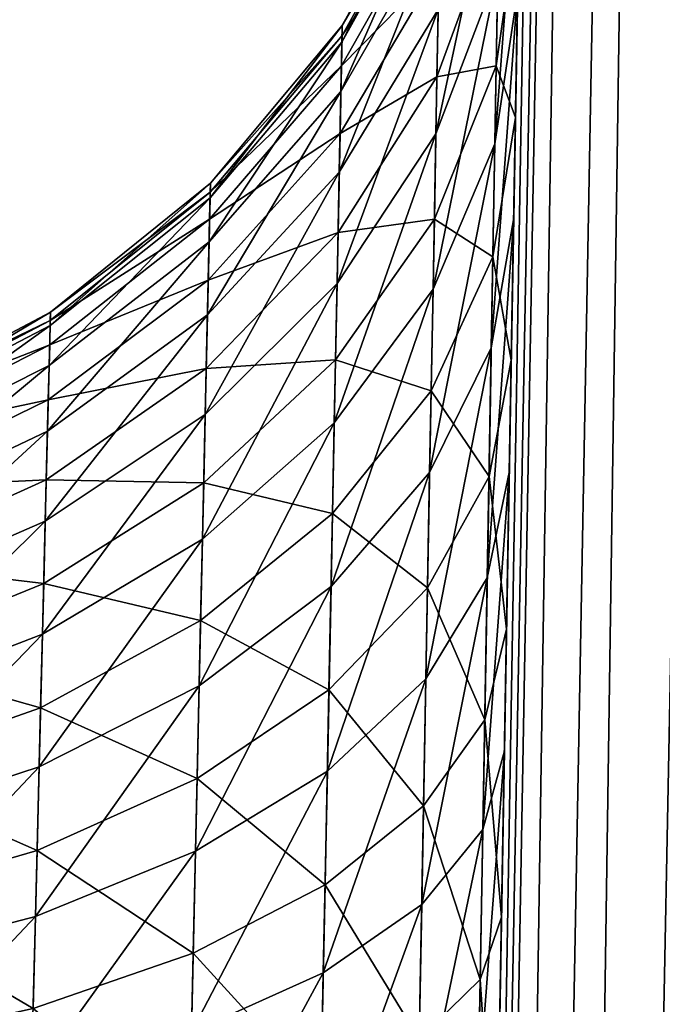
# Model space of a CAD drawing. Header units: metres. Extents: x -59 to 28, y 0 to 1680.
# Tile 106 of 115: x -15.626 to -15.323, y 1609.456 to 1609.92. Entities that reach past the tile are written whole.
import ezdxf

# ---------------------------------------------------------------- set-up
doc = ezdxf.new("R2010")
doc.units = ezdxf.units.M

msp = doc.modelspace()

# ---------------------------------------------------------------- linework, layer by layer
at = {"layer": 'ELYT3PV160'}
for points in [[(-15.324392, 1613.210205, 854.431641), (-15.469803, 1603.699951, 854.671204), (-15.295926, 1613.211426, 854.525391)], [(-15.469803, 1603.699951, 854.671204), (-15.432965, 1603.699951, 854.750183), (-15.295926, 1613.211426, 854.525391)], [(-15.324392, 1613.210205, 645.568359), (-15.295926, 1613.211426, 645.474609), (-15.469803, 1603.699951, 645.328796)], [(-15.469803, 1603.699951, 645.328796), (-15.295926, 1613.211426, 645.474609), (-15.432965, 1603.699951, 645.249817)], [(-15.295926, 1613.211426, 854.525391), (-15.432965, 1603.699951, 854.750183), (-15.24972, 1613.212158, 854.611816)], [(-15.432965, 1603.699951, 854.750183), (-15.383017, 1603.699951, 854.821472), (-15.24972, 1613.212158, 854.611816)], [(-15.295926, 1613.211426, 645.474609), (-15.24972, 1613.212158, 645.388184), (-15.432965, 1603.699951, 645.249817)], [(-15.432965, 1603.699951, 645.249817), (-15.24972, 1613.212158, 645.388184), (-15.383017, 1603.699951, 645.178528)], [(-15.24972, 1613.212158, 854.611816), (-15.383017, 1603.699951, 854.821472), (-15.187547, 1613.21228, 854.687561)], [(-15.383017, 1603.699951, 854.821472), (-15.321469, 1603.699951, 854.882996), (-15.187547, 1613.21228, 854.687561)], [(-15.24972, 1613.212158, 645.388184), (-15.187547, 1613.21228, 645.312439), (-15.383017, 1603.699951, 645.178528)], [(-15.383017, 1603.699951, 645.178528), (-15.187547, 1613.21228, 645.312439), (-15.321469, 1603.699951, 645.117004)], [(-15.334024, 1613.20874, 854.334106), (-15.5, 1603.699951, 854.500061), (-15.324392, 1613.210205, 854.431641)], [(-15.5, 1603.699951, 854.500061), (-15.492388, 1603.699951, 854.586975), (-15.324392, 1613.210205, 854.431641)], [(-15.5, 1603.699951, 673.500061), (-15.334024, 1613.20874, 645.665894), (-15.5, 1603.699951, 645.499939)], [(-15.403845, 1609.20874, 673.596252), (-15.334024, 1613.20874, 645.665894), (-15.5, 1603.699951, 673.500061)], [(-15.334024, 1613.20874, 854.334106), (-15.5, 1603.699951, 826.499939), (-15.5, 1603.699951, 854.500061)], [(-15.5, 1603.699951, 826.499939), (-15.334024, 1613.20874, 854.334106), (-15.403845, 1609.20874, 826.403748)], [(-15.5, 1603.699951, 645.499939), (-15.334024, 1613.20874, 645.665894), (-15.492388, 1603.699951, 645.413025)], [(-15.324392, 1613.210205, 854.431641), (-15.492388, 1603.699951, 854.586975), (-15.469803, 1603.699951, 854.671204)], [(-15.334024, 1613.20874, 645.665894), (-15.324392, 1613.210205, 645.568359), (-15.492388, 1603.699951, 645.413025)], [(-15.492388, 1603.699951, 645.413025), (-15.324392, 1613.210205, 645.568359), (-15.469803, 1603.699951, 645.328796)], [(-15.401849, 1609.322998, 673.604797), (-15.334024, 1613.20874, 645.665894), (-15.403845, 1609.20874, 673.596252)], [(-15.403845, 1609.20874, 826.403748), (-15.334024, 1613.20874, 854.334106), (-15.401849, 1609.322998, 826.395203)], [(-15.399883, 1609.435669, 673.626404), (-15.334024, 1613.20874, 645.665894), (-15.401849, 1609.322998, 673.604797)], [(-15.401849, 1609.322998, 826.395203), (-15.334024, 1613.20874, 854.334106), (-15.399883, 1609.435669, 826.373596)], [(-15.397445, 1609.575317, 673.672791), (-15.334024, 1613.20874, 645.665894), (-15.399883, 1609.435669, 673.626404)], [(-15.399883, 1609.435669, 826.373596), (-15.334024, 1613.20874, 854.334106), (-15.397445, 1609.575317, 826.327209)], [(-15.395152, 1609.706787, 673.739197), (-15.334024, 1613.20874, 645.665894), (-15.397445, 1609.575317, 673.672791)], [(-15.397445, 1609.575317, 826.327209), (-15.334024, 1613.20874, 854.334106), (-15.395152, 1609.706787, 826.260803)], [(-15.393053, 1609.827026, 673.824158), (-15.334024, 1613.20874, 645.665894), (-15.395152, 1609.706787, 673.739197)], [(-15.395152, 1609.706787, 826.260803), (-15.334024, 1613.20874, 854.334106), (-15.393053, 1609.827026, 826.175842)], [(-15.391195, 1609.933472, 673.925842), (-15.334024, 1613.20874, 645.665894), (-15.393053, 1609.827026, 673.824158)], [(-15.393053, 1609.827026, 826.175842), (-15.334024, 1613.20874, 854.334106), (-15.391195, 1609.933472, 826.074158)], [(-15.387152, 1610.165039, 814.368713), (-15.386809, 1610.184692, 814.481628), (-15.5, 1603.699951, 686.499939)], [(-15.5, 1603.699951, 686.499939), (-15.386809, 1610.184692, 814.481628), (-15.403845, 1609.20874, 686.403748)], [(-15.403845, 1609.20874, 686.403748), (-15.386809, 1610.184692, 814.481628), (-15.401299, 1609.354614, 686.390503)], [(-15.401299, 1609.354614, 686.390503), (-15.386809, 1610.184692, 814.481628), (-15.398813, 1609.496948, 686.356018)], [(-15.398813, 1609.496948, 686.356018), (-15.386809, 1610.184692, 814.481628), (-15.396442, 1609.632813, 686.301147)], [(-15.396442, 1609.632813, 686.301147), (-15.386809, 1610.184692, 814.481628), (-15.394227, 1609.759766, 686.226624)], [(-15.394227, 1609.759766, 686.226624), (-15.386809, 1610.184692, 814.481628), (-15.392226, 1609.87439, 686.134216)], [(-15.392226, 1609.87439, 686.134216), (-15.386809, 1610.184692, 814.481628), (-15.390484, 1609.974243, 686.026062)], [(-15.387152, 1610.165039, 814.368713), (-15.5, 1603.699951, 750), (-15.387918, 1610.121094, 814.22821)], [(-15.5, 1603.699951, 750), (-15.387152, 1610.165039, 814.368713), (-15.5, 1603.699951, 686.499939)], [(-15.387918, 1610.121094, 814.22821), (-15.5, 1603.699951, 750), (-15.389037, 1610.057007, 814.095642)], [(-15.389037, 1610.057007, 814.095642), (-15.5, 1603.699951, 750), (-15.390484, 1609.974243, 813.973938)], [(-15.391195, 1609.933472, 826.074158), (-15.389618, 1610.023804, 825.957947), (-15.401897, 1609.861816, 826.009338)], [(-15.389618, 1610.023804, 825.957947), (-15.400452, 1609.943481, 825.904419), (-15.401897, 1609.861816, 826.009338)], [(-15.400452, 1609.943481, 674.095581), (-15.389618, 1610.023804, 674.042053), (-15.401897, 1609.861816, 673.990662)], [(-15.401897, 1609.861816, 673.990662), (-15.389618, 1610.023804, 674.042053), (-15.391195, 1609.933472, 673.925842)], [(-15.400452, 1609.943481, 825.904419), (-15.399295, 1610.008911, 825.788574), (-15.429736, 1609.866577, 825.852844)], [(-15.399295, 1610.008911, 825.788574), (-15.428651, 1609.925293, 825.749023), (-15.429736, 1609.866577, 825.852844)], [(-15.428651, 1609.925293, 674.250977), (-15.399295, 1610.008911, 674.211426), (-15.429736, 1609.866577, 674.147156)], [(-15.429736, 1609.866577, 674.147156), (-15.399295, 1610.008911, 674.211426), (-15.400452, 1609.943481, 674.095581)], [(-15.427383, 1609.993896, 825.522339), (-15.427222, 1610.002686, 825.403931), (-15.474093, 1609.909912, 825.509827)], [(-15.427222, 1610.002686, 825.403931), (-15.473938, 1609.917725, 825.403931), (-15.474093, 1609.909912, 825.509827)], [(-15.473938, 1609.917725, 674.596069), (-15.427222, 1610.002686, 674.596069), (-15.474093, 1609.909912, 674.490173)], [(-15.474093, 1609.909912, 674.490173), (-15.427222, 1610.002686, 674.596069), (-15.427383, 1609.993896, 674.477661)], [(-15.427222, 1610.002686, 814.596069), (-15.427321, 1609.997314, 814.503296), (-15.473938, 1609.917725, 814.596069)], [(-15.473938, 1609.917725, 825.403931), (-15.427222, 1610.002686, 825.403931), (-15.473938, 1609.917725, 814.596069)], [(-15.473938, 1609.917725, 814.596069), (-15.427222, 1610.002686, 825.403931), (-15.427222, 1610.002686, 814.596069)], [(-15.473938, 1609.917725, 685.403931), (-15.427321, 1609.997314, 685.496704), (-15.427222, 1610.002686, 685.403931)], [(-15.473938, 1609.917725, 685.403931), (-15.427222, 1610.002686, 685.403931), (-15.473938, 1609.917725, 674.596069)], [(-15.473938, 1609.917725, 674.596069), (-15.427222, 1610.002686, 685.403931), (-15.427222, 1610.002686, 674.596069)], [(-15.427321, 1609.997314, 814.503296), (-15.474033, 1609.912964, 814.513123), (-15.473938, 1609.917725, 814.596069)], [(-15.427321, 1609.997314, 814.503296), (-15.427616, 1609.981323, 814.411743), (-15.474033, 1609.912964, 814.513123)], [(-15.474033, 1609.912964, 685.486877), (-15.427321, 1609.997314, 685.496704), (-15.473938, 1609.917725, 685.403931)], [(-15.474033, 1609.912964, 685.486877), (-15.427616, 1609.981323, 685.588257), (-15.427321, 1609.997314, 685.496704)], [(-15.427863, 1609.967896, 825.638184), (-15.427383, 1609.993896, 825.522339), (-15.474557, 1609.886597, 825.613403)], [(-15.427383, 1609.993896, 825.522339), (-15.474093, 1609.909912, 825.509827), (-15.474557, 1609.886597, 825.613403)], [(-15.474093, 1609.909912, 674.490173), (-15.427383, 1609.993896, 674.477661), (-15.474557, 1609.886597, 674.386597)], [(-15.474557, 1609.886597, 674.386597), (-15.427383, 1609.993896, 674.477661), (-15.427863, 1609.967896, 674.361816)], [(-15.427616, 1609.981323, 814.411743), (-15.428275, 1609.945679, 814.297913), (-15.474319, 1609.898682, 814.431274)], [(-15.427616, 1609.981323, 814.411743), (-15.474319, 1609.898682, 814.431274), (-15.474033, 1609.912964, 814.513123)], [(-15.474319, 1609.898682, 685.568726), (-15.428275, 1609.945679, 685.702087), (-15.427616, 1609.981323, 685.588257)], [(-15.474319, 1609.898682, 685.568726), (-15.427616, 1609.981323, 685.588257), (-15.474033, 1609.912964, 685.486877)], [(-15.390484, 1609.974243, 813.973938), (-15.5, 1603.699951, 750), (-15.392226, 1609.87439, 813.865784)], [(-15.39992, 1609.973633, 814.143982), (-15.401245, 1609.898682, 814.034119), (-15.429237, 1609.893555, 814.190552)], [(-15.39992, 1609.973633, 814.143982), (-15.429237, 1609.893555, 814.190552), (-15.428275, 1609.945679, 814.297913)], [(-15.429237, 1609.893555, 685.809448), (-15.401245, 1609.898682, 685.965881), (-15.39992, 1609.973633, 685.856018)], [(-15.429237, 1609.893555, 685.809448), (-15.39992, 1609.973633, 685.856018), (-15.428275, 1609.945679, 685.702087)], [(-15.390484, 1609.974243, 813.973938), (-15.392226, 1609.87439, 813.865784), (-15.401245, 1609.898682, 814.034119)], [(-15.390484, 1609.974243, 813.973938), (-15.401245, 1609.898682, 814.034119), (-15.39992, 1609.973633, 814.143982)], [(-15.401245, 1609.898682, 685.965881), (-15.392226, 1609.87439, 686.134216), (-15.390484, 1609.974243, 686.026062)], [(-15.401245, 1609.898682, 685.965881), (-15.390484, 1609.974243, 686.026062), (-15.39992, 1609.973633, 685.856018)], [(-15.428651, 1609.925293, 825.749023), (-15.427863, 1609.967896, 825.638184), (-15.475318, 1609.848511, 825.712463)], [(-15.427863, 1609.967896, 825.638184), (-15.474557, 1609.886597, 825.613403), (-15.475318, 1609.848511, 825.712463)], [(-15.474557, 1609.886597, 674.386597), (-15.427863, 1609.967896, 674.361816), (-15.475318, 1609.848511, 674.287537)], [(-15.475318, 1609.848511, 674.287537), (-15.427863, 1609.967896, 674.361816), (-15.428651, 1609.925293, 674.250977)], [(-15.428275, 1609.945679, 814.297913), (-15.429237, 1609.893555, 814.190552), (-15.474955, 1609.866699, 814.329468)], [(-15.428275, 1609.945679, 814.297913), (-15.474955, 1609.866699, 814.329468), (-15.474319, 1609.898682, 814.431274)], [(-15.474955, 1609.866699, 685.670532), (-15.429237, 1609.893555, 685.809448), (-15.428275, 1609.945679, 685.702087)], [(-15.474955, 1609.866699, 685.670532), (-15.428275, 1609.945679, 685.702087), (-15.474319, 1609.898682, 685.568726)], [(-15.401897, 1609.861816, 826.009338), (-15.400452, 1609.943481, 825.904419), (-15.431091, 1609.793213, 825.946899)], [(-15.400452, 1609.943481, 825.904419), (-15.429736, 1609.866577, 825.852844), (-15.431091, 1609.793213, 825.946899)], [(-15.429736, 1609.866577, 674.147156), (-15.400452, 1609.943481, 674.095581), (-15.431091, 1609.793213, 674.053101)], [(-15.431091, 1609.793213, 674.053101), (-15.400452, 1609.943481, 674.095581), (-15.401897, 1609.861816, 673.990662)], [(-15.393053, 1609.827026, 826.175842), (-15.391195, 1609.933472, 826.074158), (-15.403599, 1609.765625, 826.101074)], [(-15.391195, 1609.933472, 826.074158), (-15.401897, 1609.861816, 826.009338), (-15.403599, 1609.765625, 826.101074)], [(-15.401897, 1609.861816, 673.990662), (-15.391195, 1609.933472, 673.925842), (-15.403599, 1609.765625, 673.898926)], [(-15.403599, 1609.765625, 673.898926), (-15.391195, 1609.933472, 673.925842), (-15.393053, 1609.827026, 673.824158)], [(-15.429736, 1609.866577, 825.852844), (-15.428651, 1609.925293, 825.749023), (-15.476366, 1609.795898, 825.805298)], [(-15.428651, 1609.925293, 825.749023), (-15.475318, 1609.848511, 825.712463), (-15.476366, 1609.795898, 825.805298)], [(-15.475318, 1609.848511, 674.287537), (-15.428651, 1609.925293, 674.250977), (-15.476366, 1609.795898, 674.194702)], [(-15.476366, 1609.795898, 674.194702), (-15.428651, 1609.925293, 674.250977), (-15.429736, 1609.866577, 674.147156)], [(-15.474093, 1609.909912, 825.509827), (-15.473938, 1609.917725, 825.403931), (-15.536319, 1609.836426, 825.498779)], [(-15.473938, 1609.917725, 825.403931), (-15.536163, 1609.843384, 825.403931), (-15.536319, 1609.836426, 825.498779)], [(-15.536319, 1609.836426, 674.501221), (-15.473938, 1609.917725, 674.596069), (-15.474093, 1609.909912, 674.490173)], [(-15.473938, 1609.917725, 674.596069), (-15.536319, 1609.836426, 674.501221), (-15.536163, 1609.843384, 674.596069)], [(-15.473938, 1609.917725, 814.596069), (-15.474033, 1609.912964, 814.513123), (-15.536163, 1609.843384, 814.596069)], [(-15.536163, 1609.843384, 825.403931), (-15.473938, 1609.917725, 825.403931), (-15.536163, 1609.843384, 814.596069)], [(-15.536163, 1609.843384, 814.596069), (-15.473938, 1609.917725, 825.403931), (-15.473938, 1609.917725, 814.596069)], [(-15.536163, 1609.843384, 685.403931), (-15.474033, 1609.912964, 685.486877), (-15.473938, 1609.917725, 685.403931)], [(-15.536163, 1609.843384, 685.403931), (-15.473938, 1609.917725, 685.403931), (-15.536163, 1609.843384, 674.596069)], [(-15.536163, 1609.843384, 674.596069), (-15.473938, 1609.917725, 685.403931), (-15.473938, 1609.917725, 674.596069)], [(-15.474033, 1609.912964, 814.513123), (-15.536259, 1609.839111, 814.521729), (-15.536163, 1609.843384, 814.596069)], [(-15.474033, 1609.912964, 814.513123), (-15.474319, 1609.898682, 814.431274), (-15.536259, 1609.839111, 814.521729)], [(-15.474033, 1609.912964, 685.486877), (-15.536163, 1609.843384, 685.403931), (-15.536259, 1609.839111, 685.478271)], [(-15.536259, 1609.839111, 685.478271), (-15.474319, 1609.898682, 685.568726), (-15.474033, 1609.912964, 685.486877)], [(-15.474557, 1609.886597, 825.613403), (-15.474093, 1609.909912, 825.509827), (-15.53678, 1609.815552, 825.591614)], [(-15.474093, 1609.909912, 825.509827), (-15.536319, 1609.836426, 825.498779), (-15.53678, 1609.815552, 825.591614)], [(-15.53678, 1609.815552, 674.408386), (-15.474093, 1609.909912, 674.490173), (-15.474557, 1609.886597, 674.386597)], [(-15.474093, 1609.909912, 674.490173), (-15.53678, 1609.815552, 674.408386), (-15.536319, 1609.836426, 674.501221)], [(-15.474319, 1609.898682, 814.431274), (-15.474955, 1609.866699, 814.329468), (-15.536542, 1609.826294, 814.448425)], [(-15.474319, 1609.898682, 814.431274), (-15.536542, 1609.826294, 814.448425), (-15.536259, 1609.839111, 814.521729)], [(-15.536542, 1609.826294, 685.551575), (-15.474955, 1609.866699, 685.670532), (-15.474319, 1609.898682, 685.568726)], [(-15.474319, 1609.898682, 685.568726), (-15.536259, 1609.839111, 685.478271), (-15.536542, 1609.826294, 685.551575)], [(-15.401245, 1609.898682, 814.034119), (-15.402842, 1609.808472, 813.936462), (-15.43048, 1609.826294, 814.092041)], [(-15.401245, 1609.898682, 814.034119), (-15.43048, 1609.826294, 814.092041), (-15.429237, 1609.893555, 814.190552)], [(-15.43048, 1609.826294, 685.907959), (-15.402842, 1609.808472, 686.063538), (-15.401245, 1609.898682, 685.965881)], [(-15.43048, 1609.826294, 685.907959), (-15.401245, 1609.898682, 685.965881), (-15.429237, 1609.893555, 685.809448)], [(-15.392226, 1609.87439, 813.865784), (-15.402842, 1609.808472, 813.936462), (-15.401245, 1609.898682, 814.034119)], [(-15.402842, 1609.808472, 686.063538), (-15.392226, 1609.87439, 686.134216), (-15.401245, 1609.898682, 685.965881)], [(-15.429237, 1609.893555, 814.190552), (-15.43048, 1609.826294, 814.092041), (-15.475884, 1609.820068, 814.233521)], [(-15.429237, 1609.893555, 814.190552), (-15.475884, 1609.820068, 814.233521), (-15.474955, 1609.866699, 814.329468)], [(-15.475884, 1609.820068, 685.766479), (-15.43048, 1609.826294, 685.907959), (-15.429237, 1609.893555, 685.809448)], [(-15.475884, 1609.820068, 685.766479), (-15.429237, 1609.893555, 685.809448), (-15.474955, 1609.866699, 685.670532)], [(-15.475318, 1609.848511, 825.712463), (-15.474557, 1609.886597, 825.613403), (-15.537539, 1609.78125, 825.680359)], [(-15.474557, 1609.886597, 825.613403), (-15.53678, 1609.815552, 825.591614), (-15.537539, 1609.78125, 825.680359)], [(-15.537539, 1609.78125, 674.319641), (-15.474557, 1609.886597, 674.386597), (-15.475318, 1609.848511, 674.287537)], [(-15.474557, 1609.886597, 674.386597), (-15.537539, 1609.78125, 674.319641), (-15.53678, 1609.815552, 674.408386)], [(-15.392226, 1609.87439, 813.865784), (-15.5, 1603.699951, 750), (-15.394227, 1609.759766, 813.773376)], [(-15.392226, 1609.87439, 813.865784), (-15.394227, 1609.759766, 813.773376), (-15.402842, 1609.808472, 813.936462)], [(-15.402842, 1609.808472, 686.063538), (-15.394227, 1609.759766, 686.226624), (-15.392226, 1609.87439, 686.134216)], [(-15.474955, 1609.866699, 814.329468), (-15.475884, 1609.820068, 814.233521), (-15.537177, 1609.797607, 814.357239)], [(-15.474955, 1609.866699, 814.329468), (-15.537177, 1609.797607, 814.357239), (-15.536542, 1609.826294, 814.448425)], [(-15.537177, 1609.797607, 685.642761), (-15.475884, 1609.820068, 685.766479), (-15.474955, 1609.866699, 685.670532)], [(-15.474955, 1609.866699, 685.670532), (-15.536542, 1609.826294, 685.551575), (-15.537177, 1609.797607, 685.642761)], [(-15.431091, 1609.793213, 825.946899), (-15.429736, 1609.866577, 825.852844), (-15.477675, 1609.730225, 825.889343)], [(-15.429736, 1609.866577, 825.852844), (-15.476366, 1609.795898, 825.805298), (-15.477675, 1609.730225, 825.889343)], [(-15.476366, 1609.795898, 674.194702), (-15.429736, 1609.866577, 674.147156), (-15.477675, 1609.730225, 674.110657)], [(-15.477675, 1609.730225, 674.110657), (-15.429736, 1609.866577, 674.147156), (-15.431091, 1609.793213, 674.053101)], [(-15.403599, 1609.765625, 826.101074), (-15.401897, 1609.861816, 826.009338), (-15.432687, 1609.706787, 826.029114)], [(-15.401897, 1609.861816, 826.009338), (-15.431091, 1609.793213, 825.946899), (-15.432687, 1609.706787, 826.029114)], [(-15.431091, 1609.793213, 674.053101), (-15.401897, 1609.861816, 673.990662), (-15.432687, 1609.706787, 673.970886)], [(-15.432687, 1609.706787, 673.970886), (-15.401897, 1609.861816, 673.990662), (-15.403599, 1609.765625, 673.898926)], [(-15.476366, 1609.795898, 825.805298), (-15.475318, 1609.848511, 825.712463), (-15.538583, 1609.734131, 825.763489)], [(-15.475318, 1609.848511, 825.712463), (-15.537539, 1609.78125, 825.680359), (-15.538583, 1609.734131, 825.763489)], [(-15.538583, 1609.734131, 674.236511), (-15.475318, 1609.848511, 674.287537), (-15.476366, 1609.795898, 674.194702)], [(-15.475318, 1609.848511, 674.287537), (-15.538583, 1609.734131, 674.236511), (-15.537539, 1609.78125, 674.319641)], [(-15.536319, 1609.836426, 825.498779), (-15.536163, 1609.843384, 825.403931), (-15.611719, 1609.776123, 825.489685)], [(-15.536163, 1609.843384, 825.403931), (-15.61156, 1609.782471, 825.403931), (-15.611719, 1609.776123, 825.489685)], [(-15.536319, 1609.836426, 674.501221), (-15.611719, 1609.776123, 674.510315), (-15.536163, 1609.843384, 674.596069)], [(-15.536163, 1609.843384, 674.596069), (-15.611719, 1609.776123, 674.510315), (-15.61156, 1609.782471, 674.596069)], [(-15.536163, 1609.843384, 814.596069), (-15.536259, 1609.839111, 814.521729), (-15.61156, 1609.782471, 814.596069)], [(-15.536163, 1609.843384, 825.403931), (-15.61156, 1609.782471, 814.596069), (-15.61156, 1609.782471, 825.403931)], [(-15.61156, 1609.782471, 814.596069), (-15.536163, 1609.843384, 825.403931), (-15.536163, 1609.843384, 814.596069)], [(-15.536163, 1609.843384, 685.403931), (-15.61156, 1609.782471, 685.403931), (-15.536259, 1609.839111, 685.478271)], [(-15.536163, 1609.843384, 685.403931), (-15.61156, 1609.782471, 674.596069), (-15.61156, 1609.782471, 685.403931)], [(-15.61156, 1609.782471, 674.596069), (-15.536163, 1609.843384, 685.403931), (-15.536163, 1609.843384, 674.596069)], [(-15.536259, 1609.839111, 814.521729), (-15.611657, 1609.778564, 814.52887), (-15.61156, 1609.782471, 814.596069)], [(-15.536259, 1609.839111, 814.521729), (-15.536542, 1609.826294, 814.448425), (-15.611657, 1609.778564, 814.52887)], [(-15.536259, 1609.839111, 685.478271), (-15.61156, 1609.782471, 685.403931), (-15.611657, 1609.778564, 685.47113)], [(-15.536259, 1609.839111, 685.478271), (-15.611657, 1609.778564, 685.47113), (-15.536542, 1609.826294, 685.551575)], [(-15.53678, 1609.815552, 825.591614), (-15.536319, 1609.836426, 825.498779), (-15.612192, 1609.757324, 825.573608)], [(-15.536319, 1609.836426, 825.498779), (-15.611719, 1609.776123, 825.489685), (-15.612192, 1609.757324, 825.573608)], [(-15.53678, 1609.815552, 674.408386), (-15.612192, 1609.757324, 674.426392), (-15.536319, 1609.836426, 674.501221)], [(-15.536319, 1609.836426, 674.501221), (-15.612192, 1609.757324, 674.426392), (-15.611719, 1609.776123, 674.510315)], [(-15.536542, 1609.826294, 814.448425), (-15.537177, 1609.797607, 814.357239), (-15.611948, 1609.766968, 814.462585)], [(-15.536542, 1609.826294, 814.448425), (-15.611948, 1609.766968, 814.462585), (-15.611657, 1609.778564, 814.52887)], [(-15.536542, 1609.826294, 685.551575), (-15.611948, 1609.766968, 685.537415), (-15.537177, 1609.797607, 685.642761)], [(-15.536542, 1609.826294, 685.551575), (-15.611657, 1609.778564, 685.47113), (-15.611948, 1609.766968, 685.537415)], [(-15.43048, 1609.826294, 814.092041), (-15.431976, 1609.745239, 814.004517), (-15.477084, 1609.759888, 814.145447)], [(-15.43048, 1609.826294, 814.092041), (-15.477084, 1609.759888, 814.145447), (-15.475884, 1609.820068, 814.233521)], [(-15.477084, 1609.759888, 685.854553), (-15.431976, 1609.745239, 685.995483), (-15.43048, 1609.826294, 685.907959)], [(-15.477084, 1609.759888, 685.854553), (-15.43048, 1609.826294, 685.907959), (-15.475884, 1609.820068, 685.766479)], [(-15.402842, 1609.808472, 813.936462), (-15.431976, 1609.745239, 814.004517), (-15.43048, 1609.826294, 814.092041)], [(-15.431976, 1609.745239, 685.995483), (-15.402842, 1609.808472, 686.063538), (-15.43048, 1609.826294, 685.907959)], [(-15.395152, 1609.706787, 826.260803), (-15.393053, 1609.827026, 826.175842), (-15.40552, 1609.656982, 826.177734)], [(-15.393053, 1609.827026, 826.175842), (-15.403599, 1609.765625, 826.101074), (-15.40552, 1609.656982, 826.177734)], [(-15.403599, 1609.765625, 673.898926), (-15.393053, 1609.827026, 673.824158), (-15.40552, 1609.656982, 673.822266)], [(-15.40552, 1609.656982, 673.822266), (-15.393053, 1609.827026, 673.824158), (-15.395152, 1609.706787, 673.739197)], [(-15.475884, 1609.820068, 814.233521), (-15.477084, 1609.759888, 814.145447), (-15.538102, 1609.755859, 814.27124)], [(-15.475884, 1609.820068, 814.233521), (-15.538102, 1609.755859, 814.27124), (-15.537177, 1609.797607, 814.357239)], [(-15.538102, 1609.755859, 685.72876), (-15.477084, 1609.759888, 685.854553), (-15.475884, 1609.820068, 685.766479)], [(-15.475884, 1609.820068, 685.766479), (-15.537177, 1609.797607, 685.642761), (-15.538102, 1609.755859, 685.72876)], [(-15.537539, 1609.78125, 825.680359), (-15.53678, 1609.815552, 825.591614), (-15.612969, 1609.726318, 825.65387)], [(-15.53678, 1609.815552, 825.591614), (-15.612192, 1609.757324, 825.573608), (-15.612969, 1609.726318, 825.65387)], [(-15.537539, 1609.78125, 674.319641), (-15.612969, 1609.726318, 674.34613), (-15.53678, 1609.815552, 674.408386)], [(-15.53678, 1609.815552, 674.408386), (-15.612969, 1609.726318, 674.34613), (-15.612192, 1609.757324, 674.426392)], [(-15.402842, 1609.808472, 813.936462), (-15.404674, 1609.704834, 813.853149), (-15.431976, 1609.745239, 814.004517)], [(-15.431976, 1609.745239, 685.995483), (-15.404674, 1609.704834, 686.146851), (-15.402842, 1609.808472, 686.063538)], [(-15.394227, 1609.759766, 813.773376), (-15.404674, 1609.704834, 813.853149), (-15.402842, 1609.808472, 813.936462)], [(-15.404674, 1609.704834, 686.146851), (-15.394227, 1609.759766, 686.226624), (-15.402842, 1609.808472, 686.063538)], [(-15.537177, 1609.797607, 814.357239), (-15.538102, 1609.755859, 814.27124), (-15.612598, 1609.741089, 814.380127)], [(-15.537177, 1609.797607, 814.357239), (-15.612598, 1609.741089, 814.380127), (-15.611948, 1609.766968, 814.462585)], [(-15.537177, 1609.797607, 685.642761), (-15.612598, 1609.741089, 685.619873), (-15.538102, 1609.755859, 685.72876)], [(-15.537177, 1609.797607, 685.642761), (-15.611948, 1609.766968, 685.537415), (-15.612598, 1609.741089, 685.619873)], [(-15.477675, 1609.730225, 825.889343), (-15.476366, 1609.795898, 825.805298), (-15.539886, 1609.675293, 825.838745)], [(-15.476366, 1609.795898, 825.805298), (-15.538583, 1609.734131, 825.763489), (-15.539886, 1609.675293, 825.838745)], [(-15.539886, 1609.675293, 674.161255), (-15.476366, 1609.795898, 674.194702), (-15.477675, 1609.730225, 674.110657)], [(-15.476366, 1609.795898, 674.194702), (-15.539886, 1609.675293, 674.161255), (-15.538583, 1609.734131, 674.236511)], [(-15.432687, 1609.706787, 826.029114), (-15.431091, 1609.793213, 825.946899), (-15.479216, 1609.652954, 825.962769)], [(-15.431091, 1609.793213, 825.946899), (-15.477675, 1609.730225, 825.889343), (-15.479216, 1609.652954, 825.962769)], [(-15.477675, 1609.730225, 674.110657), (-15.431091, 1609.793213, 674.053101), (-15.479216, 1609.652954, 674.037231)], [(-15.479216, 1609.652954, 674.037231), (-15.431091, 1609.793213, 674.053101), (-15.432687, 1609.706787, 673.970886)], [(-15.611719, 1609.776123, 825.489685), (-15.61156, 1609.782471, 825.403931), (-15.69746, 1609.731445, 825.48291)], [(-15.61156, 1609.782471, 825.403931), (-15.697294, 1609.737183, 825.403931), (-15.69746, 1609.731445, 825.48291)], [(-15.611719, 1609.776123, 674.510315), (-15.69746, 1609.731445, 674.51709), (-15.61156, 1609.782471, 674.596069)], [(-15.61156, 1609.782471, 674.596069), (-15.69746, 1609.731445, 674.51709), (-15.697294, 1609.737183, 674.596069)], [(-15.61156, 1609.782471, 814.596069), (-15.611657, 1609.778564, 814.52887), (-15.697294, 1609.737183, 814.596069)], [(-15.61156, 1609.782471, 814.596069), (-15.697294, 1609.737183, 814.596069), (-15.61156, 1609.782471, 825.403931)], [(-15.61156, 1609.782471, 825.403931), (-15.697294, 1609.737183, 814.596069), (-15.697294, 1609.737183, 825.403931)], [(-15.61156, 1609.782471, 685.403931), (-15.697294, 1609.737183, 685.403931), (-15.611657, 1609.778564, 685.47113)], [(-15.61156, 1609.782471, 674.596069), (-15.697294, 1609.737183, 674.596069), (-15.61156, 1609.782471, 685.403931)], [(-15.61156, 1609.782471, 685.403931), (-15.697294, 1609.737183, 674.596069), (-15.697294, 1609.737183, 685.403931)], [(-15.611657, 1609.778564, 814.52887), (-15.697395, 1609.733643, 814.534241), (-15.697294, 1609.737183, 814.596069)], [(-15.611657, 1609.778564, 814.52887), (-15.611948, 1609.766968, 814.462585), (-15.697395, 1609.733643, 814.534241)], [(-15.611657, 1609.778564, 685.47113), (-15.697294, 1609.737183, 685.403931), (-15.697395, 1609.733643, 685.465759)], [(-15.611657, 1609.778564, 685.47113), (-15.697395, 1609.733643, 685.465759), (-15.611948, 1609.766968, 685.537415)], [(-15.538583, 1609.734131, 825.763489), (-15.537539, 1609.78125, 825.680359), (-15.614039, 1609.683716, 825.729004)], [(-15.537539, 1609.78125, 825.680359), (-15.612969, 1609.726318, 825.65387), (-15.614039, 1609.683716, 825.729004)], [(-15.538583, 1609.734131, 674.236511), (-15.614039, 1609.683716, 674.270996), (-15.537539, 1609.78125, 674.319641)], [(-15.537539, 1609.78125, 674.319641), (-15.614039, 1609.683716, 674.270996), (-15.612969, 1609.726318, 674.34613)], [(-15.612192, 1609.757324, 825.573608), (-15.611719, 1609.776123, 825.489685), (-15.697955, 1609.714111, 825.56012)], [(-15.611719, 1609.776123, 825.489685), (-15.69746, 1609.731445, 825.48291), (-15.697955, 1609.714111, 825.56012)], [(-15.612192, 1609.757324, 674.426392), (-15.697955, 1609.714111, 674.43988), (-15.611719, 1609.776123, 674.510315)], [(-15.611719, 1609.776123, 674.510315), (-15.697955, 1609.714111, 674.43988), (-15.69746, 1609.731445, 674.51709)], [(-15.611948, 1609.766968, 814.462585), (-15.612598, 1609.741089, 814.380127), (-15.6977, 1609.723022, 814.473206)], [(-15.611948, 1609.766968, 814.462585), (-15.6977, 1609.723022, 814.473206), (-15.697395, 1609.733643, 814.534241)], [(-15.611948, 1609.766968, 685.537415), (-15.6977, 1609.723022, 685.526794), (-15.612598, 1609.741089, 685.619873)], [(-15.611948, 1609.766968, 685.537415), (-15.697395, 1609.733643, 685.465759), (-15.6977, 1609.723022, 685.526794)], [(-15.40552, 1609.656982, 826.177734), (-15.403599, 1609.765625, 826.101074), (-15.434489, 1609.609375, 826.097717)], [(-15.403599, 1609.765625, 826.101074), (-15.432687, 1609.706787, 826.029114), (-15.434489, 1609.609375, 826.097717)], [(-15.432687, 1609.706787, 673.970886), (-15.403599, 1609.765625, 673.898926), (-15.434489, 1609.609375, 673.902283)], [(-15.434489, 1609.609375, 673.902283), (-15.403599, 1609.765625, 673.898926), (-15.40552, 1609.656982, 673.822266)], [(-15.477084, 1609.759888, 814.145447), (-15.47853, 1609.687378, 814.067261), (-15.539298, 1609.701904, 814.192444)], [(-15.477084, 1609.759888, 814.145447), (-15.539298, 1609.701904, 814.192444), (-15.538102, 1609.755859, 814.27124)], [(-15.539298, 1609.701904, 685.807556), (-15.47853, 1609.687378, 685.932739), (-15.477084, 1609.759888, 685.854553)], [(-15.477084, 1609.759888, 685.854553), (-15.538102, 1609.755859, 685.72876), (-15.539298, 1609.701904, 685.807556)], [(-15.394227, 1609.759766, 813.773376), (-15.5, 1603.699951, 750), (-15.396442, 1609.632813, 813.698853)], [(-15.431976, 1609.745239, 814.004517), (-15.47853, 1609.687378, 814.067261), (-15.477084, 1609.759888, 814.145447)], [(-15.47853, 1609.687378, 685.932739), (-15.431976, 1609.745239, 685.995483), (-15.477084, 1609.759888, 685.854553)], [(-15.394227, 1609.759766, 813.773376), (-15.396442, 1609.632813, 813.698853), (-15.404674, 1609.704834, 813.853149)], [(-15.404674, 1609.704834, 686.146851), (-15.396442, 1609.632813, 686.301147), (-15.394227, 1609.759766, 686.226624)], [(-15.612969, 1609.726318, 825.65387), (-15.612192, 1609.757324, 825.573608), (-15.698769, 1609.685547, 825.633972)], [(-15.612192, 1609.757324, 825.573608), (-15.697955, 1609.714111, 825.56012), (-15.698769, 1609.685547, 825.633972)], [(-15.612969, 1609.726318, 674.34613), (-15.698769, 1609.685547, 674.366028), (-15.612192, 1609.757324, 674.426392)], [(-15.612192, 1609.757324, 674.426392), (-15.698769, 1609.685547, 674.366028), (-15.697955, 1609.714111, 674.43988)], [(-15.538102, 1609.755859, 814.27124), (-15.539298, 1609.701904, 814.192444), (-15.613546, 1609.703247, 814.302368)], [(-15.538102, 1609.755859, 814.27124), (-15.613546, 1609.703247, 814.302368), (-15.612598, 1609.741089, 814.380127)], [(-15.538102, 1609.755859, 685.72876), (-15.613546, 1609.703247, 685.697632), (-15.539298, 1609.701904, 685.807556)], [(-15.538102, 1609.755859, 685.72876), (-15.612598, 1609.741089, 685.619873), (-15.613546, 1609.703247, 685.697632)], [(-15.431976, 1609.745239, 814.004517), (-15.433695, 1609.652344, 813.929871), (-15.47853, 1609.687378, 814.067261)], [(-15.47853, 1609.687378, 685.932739), (-15.433695, 1609.652344, 686.070129), (-15.431976, 1609.745239, 685.995483)], [(-15.404674, 1609.704834, 813.853149), (-15.433695, 1609.652344, 813.929871), (-15.431976, 1609.745239, 814.004517)], [(-15.433695, 1609.652344, 686.070129), (-15.404674, 1609.704834, 686.146851), (-15.431976, 1609.745239, 685.995483)], [(-15.612598, 1609.741089, 814.380127), (-15.613546, 1609.703247, 814.302368), (-15.69838, 1609.699219, 814.397278)], [(-15.612598, 1609.741089, 814.380127), (-15.69838, 1609.699219, 814.397278), (-15.6977, 1609.723022, 814.473206)], [(-15.612598, 1609.741089, 685.619873), (-15.69838, 1609.699219, 685.602722), (-15.613546, 1609.703247, 685.697632)], [(-15.612598, 1609.741089, 685.619873), (-15.6977, 1609.723022, 685.526794), (-15.69838, 1609.699219, 685.602722)], [(-15.539886, 1609.675293, 825.838745), (-15.538583, 1609.734131, 825.763489), (-15.615376, 1609.630493, 825.796997)], [(-15.538583, 1609.734131, 825.763489), (-15.614039, 1609.683716, 825.729004), (-15.615376, 1609.630493, 825.796997)], [(-15.539886, 1609.675293, 674.161255), (-15.615376, 1609.630493, 674.203003), (-15.538583, 1609.734131, 674.236511)], [(-15.538583, 1609.734131, 674.236511), (-15.615376, 1609.630493, 674.203003), (-15.614039, 1609.683716, 674.270996)], [(-15.614039, 1609.683716, 825.729004), (-15.612969, 1609.726318, 825.65387), (-15.699888, 1609.646362, 825.703186)], [(-15.612969, 1609.726318, 825.65387), (-15.698769, 1609.685547, 825.633972), (-15.699888, 1609.646362, 825.703186)], [(-15.614039, 1609.683716, 674.270996), (-15.699888, 1609.646362, 674.296814), (-15.612969, 1609.726318, 674.34613)], [(-15.612969, 1609.726318, 674.34613), (-15.699888, 1609.646362, 674.296814), (-15.698769, 1609.685547, 674.366028)], [(-15.479216, 1609.652954, 825.962769), (-15.477675, 1609.730225, 825.889343), (-15.541422, 1609.606079, 825.904419)], [(-15.477675, 1609.730225, 825.889343), (-15.539886, 1609.675293, 825.838745), (-15.541422, 1609.606079, 825.904419)], [(-15.541422, 1609.606079, 674.095581), (-15.477675, 1609.730225, 674.110657), (-15.479216, 1609.652954, 674.037231)], [(-15.477675, 1609.730225, 674.110657), (-15.541422, 1609.606079, 674.095581), (-15.539886, 1609.675293, 674.161255)], [(-15.613546, 1609.703247, 814.302368), (-15.614773, 1609.654419, 814.23114), (-15.699373, 1609.664429, 814.325745)], [(-15.613546, 1609.703247, 814.302368), (-15.699373, 1609.664429, 814.325745), (-15.69838, 1609.699219, 814.397278)], [(-15.613546, 1609.703247, 685.697632), (-15.699373, 1609.664429, 685.674255), (-15.614773, 1609.654419, 685.76886)], [(-15.613546, 1609.703247, 685.697632), (-15.69838, 1609.699219, 685.602722), (-15.699373, 1609.664429, 685.674255)], [(-15.539298, 1609.701904, 814.192444), (-15.614773, 1609.654419, 814.23114), (-15.613546, 1609.703247, 814.302368)], [(-15.539298, 1609.701904, 685.807556), (-15.613546, 1609.703247, 685.697632), (-15.614773, 1609.654419, 685.76886)], [(-15.434489, 1609.609375, 826.097717), (-15.432687, 1609.706787, 826.029114), (-15.480955, 1609.565796, 826.023987)], [(-15.432687, 1609.706787, 826.029114), (-15.479216, 1609.652954, 825.962769), (-15.480955, 1609.565796, 826.023987)], [(-15.479216, 1609.652954, 674.037231), (-15.432687, 1609.706787, 673.970886), (-15.480955, 1609.565796, 673.976013)], [(-15.480955, 1609.565796, 673.976013), (-15.432687, 1609.706787, 673.970886), (-15.434489, 1609.609375, 673.902283)], [(-15.404674, 1609.704834, 813.853149), (-15.406703, 1609.590088, 813.78595), (-15.433695, 1609.652344, 813.929871)], [(-15.433695, 1609.652344, 686.070129), (-15.406703, 1609.590088, 686.21405), (-15.404674, 1609.704834, 686.146851)], [(-15.397445, 1609.575317, 826.327209), (-15.395152, 1609.706787, 826.260803), (-15.40762, 1609.538208, 826.237549)], [(-15.395152, 1609.706787, 826.260803), (-15.40552, 1609.656982, 826.177734), (-15.40762, 1609.538208, 826.237549)], [(-15.40552, 1609.656982, 673.822266), (-15.395152, 1609.706787, 673.739197), (-15.40762, 1609.538208, 673.762451)], [(-15.40762, 1609.538208, 673.762451), (-15.395152, 1609.706787, 673.739197), (-15.397445, 1609.575317, 673.672791)], [(-15.396442, 1609.632813, 813.698853), (-15.406703, 1609.590088, 813.78595), (-15.404674, 1609.704834, 813.853149)], [(-15.406703, 1609.590088, 686.21405), (-15.396442, 1609.632813, 686.301147), (-15.404674, 1609.704834, 686.146851)], [(-15.539298, 1609.701904, 814.192444), (-15.540739, 1609.636841, 814.122437), (-15.614773, 1609.654419, 814.23114)], [(-15.539298, 1609.701904, 685.807556), (-15.614773, 1609.654419, 685.76886), (-15.540739, 1609.636841, 685.877563)], [(-15.47853, 1609.687378, 814.067261), (-15.540739, 1609.636841, 814.122437), (-15.539298, 1609.701904, 814.192444)], [(-15.47853, 1609.687378, 685.932739), (-15.539298, 1609.701904, 685.807556), (-15.540739, 1609.636841, 685.877563)], [(-15.47853, 1609.687378, 814.067261), (-15.480189, 1609.604248, 814.000671), (-15.540739, 1609.636841, 814.122437)], [(-15.540739, 1609.636841, 685.877563), (-15.480189, 1609.604248, 685.999329), (-15.47853, 1609.687378, 685.932739)], [(-15.433695, 1609.652344, 813.929871), (-15.480189, 1609.604248, 814.000671), (-15.47853, 1609.687378, 814.067261)], [(-15.480189, 1609.604248, 685.999329), (-15.433695, 1609.652344, 686.070129), (-15.47853, 1609.687378, 685.932739)], [(-15.615376, 1609.630493, 825.796997), (-15.614039, 1609.683716, 825.729004), (-15.701287, 1609.597412, 825.765808)], [(-15.614039, 1609.683716, 825.729004), (-15.699888, 1609.646362, 825.703186), (-15.701287, 1609.597412, 825.765808)], [(-15.615376, 1609.630493, 674.203003), (-15.701287, 1609.597412, 674.234192), (-15.614039, 1609.683716, 674.270996)], [(-15.614039, 1609.683716, 674.270996), (-15.701287, 1609.597412, 674.234192), (-15.699888, 1609.646362, 674.296814)], [(-15.541422, 1609.606079, 825.904419), (-15.539886, 1609.675293, 825.838745), (-15.616949, 1609.567871, 825.856384)], [(-15.539886, 1609.675293, 825.838745), (-15.615376, 1609.630493, 825.796997), (-15.616949, 1609.567871, 825.856384)], [(-15.541422, 1609.606079, 674.095581), (-15.616949, 1609.567871, 674.143616), (-15.539886, 1609.675293, 674.161255)], [(-15.539886, 1609.675293, 674.161255), (-15.616949, 1609.567871, 674.143616), (-15.615376, 1609.630493, 674.203003)], [(-15.614773, 1609.654419, 814.23114), (-15.700656, 1609.619507, 814.260132), (-15.699373, 1609.664429, 814.325745)], [(-15.614773, 1609.654419, 685.76886), (-15.699373, 1609.664429, 685.674255), (-15.700656, 1609.619507, 685.739868)], [(-15.40762, 1609.538208, 826.237549), (-15.40552, 1609.656982, 826.177734), (-15.436457, 1609.502808, 826.151245)], [(-15.40552, 1609.656982, 826.177734), (-15.434489, 1609.609375, 826.097717), (-15.436457, 1609.502808, 826.151245)], [(-15.434489, 1609.609375, 673.902283), (-15.40552, 1609.656982, 673.822266), (-15.436457, 1609.502808, 673.848755)], [(-15.436457, 1609.502808, 673.848755), (-15.40552, 1609.656982, 673.822266), (-15.40762, 1609.538208, 673.762451)], [(-15.614773, 1609.654419, 814.23114), (-15.616248, 1609.595703, 814.167847), (-15.700656, 1609.619507, 814.260132)], [(-15.614773, 1609.654419, 685.76886), (-15.700656, 1609.619507, 685.739868), (-15.616248, 1609.595703, 685.832153)], [(-15.540739, 1609.636841, 814.122437), (-15.616248, 1609.595703, 814.167847), (-15.614773, 1609.654419, 814.23114)], [(-15.540739, 1609.636841, 685.877563), (-15.614773, 1609.654419, 685.76886), (-15.616248, 1609.595703, 685.832153)], [(-15.480955, 1609.565796, 826.023987), (-15.479216, 1609.652954, 825.962769), (-15.543156, 1609.527954, 825.959229)], [(-15.479216, 1609.652954, 825.962769), (-15.541422, 1609.606079, 825.904419), (-15.543156, 1609.527954, 825.959229)], [(-15.543156, 1609.527954, 674.040771), (-15.479216, 1609.652954, 674.037231), (-15.480955, 1609.565796, 673.976013)], [(-15.479216, 1609.652954, 674.037231), (-15.543156, 1609.527954, 674.040771), (-15.541422, 1609.606079, 674.095581)], [(-15.433695, 1609.652344, 813.929871), (-15.435596, 1609.549438, 813.86969), (-15.480189, 1609.604248, 814.000671)], [(-15.480189, 1609.604248, 685.999329), (-15.435596, 1609.549438, 686.13031), (-15.433695, 1609.652344, 686.070129)], [(-15.406703, 1609.590088, 813.78595), (-15.435596, 1609.549438, 813.86969), (-15.433695, 1609.652344, 813.929871)], [(-15.435596, 1609.549438, 686.13031), (-15.406703, 1609.590088, 686.21405), (-15.433695, 1609.652344, 686.070129)], [(-15.540739, 1609.636841, 814.122437), (-15.542392, 1609.562378, 814.062805), (-15.616248, 1609.595703, 814.167847)], [(-15.540739, 1609.636841, 685.877563), (-15.616248, 1609.595703, 685.832153), (-15.542392, 1609.562378, 685.937195)], [(-15.480189, 1609.604248, 814.000671), (-15.542392, 1609.562378, 814.062805), (-15.540739, 1609.636841, 814.122437)], [(-15.480189, 1609.604248, 685.999329), (-15.540739, 1609.636841, 685.877563), (-15.542392, 1609.562378, 685.937195)], [(-15.396442, 1609.632813, 813.698853), (-15.5, 1603.699951, 750), (-15.398813, 1609.496948, 813.643982)], [(-15.396442, 1609.632813, 813.698853), (-15.398813, 1609.496948, 813.643982), (-15.406703, 1609.590088, 813.78595)], [(-15.406703, 1609.590088, 686.21405), (-15.398813, 1609.496948, 686.356018), (-15.396442, 1609.632813, 686.301147)], [(-15.616949, 1609.567871, 825.856384), (-15.615376, 1609.630493, 825.796997), (-15.702934, 1609.539673, 825.820496)], [(-15.615376, 1609.630493, 825.796997), (-15.701287, 1609.597412, 825.765808), (-15.702934, 1609.539673, 825.820496)], [(-15.616949, 1609.567871, 674.143616), (-15.702934, 1609.539673, 674.179504), (-15.615376, 1609.630493, 674.203003)], [(-15.615376, 1609.630493, 674.203003), (-15.702934, 1609.539673, 674.179504), (-15.701287, 1609.597412, 674.234192)], [(-15.616248, 1609.595703, 814.167847), (-15.702201, 1609.56543, 814.201904), (-15.700656, 1609.619507, 814.260132)], [(-15.616248, 1609.595703, 685.832153), (-15.700656, 1609.619507, 685.739868), (-15.702201, 1609.56543, 685.798096)], [(-15.543156, 1609.527954, 825.959229), (-15.541422, 1609.606079, 825.904419), (-15.618726, 1609.497192, 825.905884)], [(-15.541422, 1609.606079, 825.904419), (-15.616949, 1609.567871, 825.856384), (-15.618726, 1609.497192, 825.905884)], [(-15.543156, 1609.527954, 674.040771), (-15.618726, 1609.497192, 674.094116), (-15.541422, 1609.606079, 674.095581)], [(-15.541422, 1609.606079, 674.095581), (-15.618726, 1609.497192, 674.094116), (-15.616949, 1609.567871, 674.143616)], [(-15.436457, 1609.502808, 826.151245), (-15.434489, 1609.609375, 826.097717), (-15.482856, 1609.470581, 826.071716)], [(-15.434489, 1609.609375, 826.097717), (-15.480955, 1609.565796, 826.023987), (-15.482856, 1609.470581, 826.071716)], [(-15.480955, 1609.565796, 673.976013), (-15.434489, 1609.609375, 673.902283), (-15.482856, 1609.470581, 673.928284)], [(-15.482856, 1609.470581, 673.928284), (-15.434489, 1609.609375, 673.902283), (-15.436457, 1609.502808, 673.848755)], [(-15.480189, 1609.604248, 814.000671), (-15.482025, 1609.512207, 813.947021), (-15.542392, 1609.562378, 814.062805)], [(-15.542392, 1609.562378, 685.937195), (-15.482025, 1609.512207, 686.052979), (-15.480189, 1609.604248, 685.999329)], [(-15.435596, 1609.549438, 813.86969), (-15.482025, 1609.512207, 813.947021), (-15.480189, 1609.604248, 814.000671)], [(-15.482025, 1609.512207, 686.052979), (-15.435596, 1609.549438, 686.13031), (-15.480189, 1609.604248, 685.999329)], [(-15.616248, 1609.595703, 814.167847), (-15.617943, 1609.52832, 814.114014), (-15.702201, 1609.56543, 814.201904)], [(-15.616248, 1609.595703, 685.832153), (-15.702201, 1609.56543, 685.798096), (-15.617943, 1609.52832, 685.885986)], [(-15.542392, 1609.562378, 814.062805), (-15.617943, 1609.52832, 814.114014), (-15.616248, 1609.595703, 814.167847)], [(-15.542392, 1609.562378, 685.937195), (-15.616248, 1609.595703, 685.832153), (-15.617943, 1609.52832, 685.885986)], [(-15.406703, 1609.590088, 813.78595), (-15.408873, 1609.467407, 813.736511), (-15.435596, 1609.549438, 813.86969)], [(-15.435596, 1609.549438, 686.13031), (-15.408873, 1609.467407, 686.263489), (-15.406703, 1609.590088, 686.21405)], [(-15.398813, 1609.496948, 813.643982), (-15.408873, 1609.467407, 813.736511), (-15.406703, 1609.590088, 813.78595)], [(-15.408873, 1609.467407, 686.263489), (-15.398813, 1609.496948, 686.356018), (-15.406703, 1609.590088, 686.21405)], [(-15.399883, 1609.435669, 826.373596), (-15.397445, 1609.575317, 826.327209), (-15.409853, 1609.412109, 826.279236)], [(-15.397445, 1609.575317, 826.327209), (-15.40762, 1609.538208, 826.237549), (-15.409853, 1609.412109, 826.279236)], [(-15.40762, 1609.538208, 673.762451), (-15.397445, 1609.575317, 673.672791), (-15.409853, 1609.412109, 673.720764)], [(-15.409853, 1609.412109, 673.720764), (-15.397445, 1609.575317, 673.672791), (-15.399883, 1609.435669, 673.626404)], [(-15.618726, 1609.497192, 825.905884), (-15.616949, 1609.567871, 825.856384), (-15.704795, 1609.474731, 825.866089)], [(-15.616949, 1609.567871, 825.856384), (-15.702934, 1609.539673, 825.820496), (-15.704795, 1609.474731, 825.866089)], [(-15.618726, 1609.497192, 674.094116), (-15.704795, 1609.474731, 674.133911), (-15.616949, 1609.567871, 674.143616)], [(-15.616949, 1609.567871, 674.143616), (-15.704795, 1609.474731, 674.133911), (-15.702934, 1609.539673, 674.179504)], [(-15.617943, 1609.52832, 814.114014), (-15.703975, 1609.503296, 814.152283), (-15.702201, 1609.56543, 814.201904)], [(-15.617943, 1609.52832, 685.885986), (-15.702201, 1609.56543, 685.798096), (-15.703975, 1609.503296, 685.847717)], [(-15.482856, 1609.470581, 826.071716), (-15.480955, 1609.565796, 826.023987), (-15.545049, 1609.442627, 826.001892)], [(-15.480955, 1609.565796, 826.023987), (-15.543156, 1609.527954, 825.959229), (-15.545049, 1609.442627, 826.001892)], [(-15.545049, 1609.442627, 673.998108), (-15.480955, 1609.565796, 673.976013), (-15.482856, 1609.470581, 673.928284)], [(-15.480955, 1609.565796, 673.976013), (-15.545049, 1609.442627, 673.998108), (-15.543156, 1609.527954, 674.040771)], [(-15.542392, 1609.562378, 814.062805), (-15.544221, 1609.479858, 814.014832), (-15.617943, 1609.52832, 814.114014)], [(-15.542392, 1609.562378, 685.937195), (-15.617943, 1609.52832, 685.885986), (-15.544221, 1609.479858, 685.985168)], [(-15.482025, 1609.512207, 813.947021), (-15.544221, 1609.479858, 814.014832), (-15.542392, 1609.562378, 814.062805)], [(-15.482025, 1609.512207, 686.052979), (-15.542392, 1609.562378, 685.937195), (-15.544221, 1609.479858, 685.985168)], [(-15.435596, 1609.549438, 813.86969), (-15.437631, 1609.439331, 813.825562), (-15.482025, 1609.512207, 813.947021)], [(-15.482025, 1609.512207, 686.052979), (-15.437631, 1609.439331, 686.174438), (-15.435596, 1609.549438, 686.13031)], [(-15.408873, 1609.467407, 813.736511), (-15.437631, 1609.439331, 813.825562), (-15.435596, 1609.549438, 813.86969)], [(-15.437631, 1609.439331, 686.174438), (-15.408873, 1609.467407, 686.263489), (-15.435596, 1609.549438, 686.13031)], [(-15.409853, 1609.412109, 826.279236), (-15.40762, 1609.538208, 826.237549), (-15.438548, 1609.389648, 826.188538)], [(-15.40762, 1609.538208, 826.237549), (-15.436457, 1609.502808, 826.151245), (-15.438548, 1609.389648, 826.188538)], [(-15.436457, 1609.502808, 673.848755), (-15.40762, 1609.538208, 673.762451), (-15.438548, 1609.389648, 673.811462)], [(-15.438548, 1609.389648, 673.811462), (-15.40762, 1609.538208, 673.762451), (-15.409853, 1609.412109, 673.720764)], [(-15.617943, 1609.52832, 814.114014), (-15.619818, 1609.453735, 814.070679), (-15.703975, 1609.503296, 814.152283)], [(-15.617943, 1609.52832, 685.885986), (-15.703975, 1609.503296, 685.847717), (-15.619818, 1609.453735, 685.929321)], [(-15.545049, 1609.442627, 826.001892), (-15.543156, 1609.527954, 825.959229), (-15.620666, 1609.420044, 825.944458)], [(-15.543156, 1609.527954, 825.959229), (-15.618726, 1609.497192, 825.905884), (-15.620666, 1609.420044, 825.944458)], [(-15.545049, 1609.442627, 673.998108), (-15.620666, 1609.420044, 674.055542), (-15.543156, 1609.527954, 674.040771)], [(-15.543156, 1609.527954, 674.040771), (-15.620666, 1609.420044, 674.055542), (-15.618726, 1609.497192, 674.094116)], [(-15.544221, 1609.479858, 814.014832), (-15.619818, 1609.453735, 814.070679), (-15.617943, 1609.52832, 814.114014)], [(-15.544221, 1609.479858, 685.985168), (-15.617943, 1609.52832, 685.885986), (-15.619818, 1609.453735, 685.929321)], [(-15.482025, 1609.512207, 813.947021), (-15.483988, 1609.413818, 813.907654), (-15.544221, 1609.479858, 814.014832)], [(-15.544221, 1609.479858, 685.985168), (-15.483988, 1609.413818, 686.092346), (-15.482025, 1609.512207, 686.052979)], [(-15.437631, 1609.439331, 813.825562), (-15.483988, 1609.413818, 813.907654), (-15.482025, 1609.512207, 813.947021)], [(-15.483988, 1609.413818, 686.092346), (-15.437631, 1609.439331, 686.174438), (-15.482025, 1609.512207, 686.052979)], [(-15.619818, 1609.453735, 814.070679), (-15.705938, 1609.434692, 814.112305), (-15.703975, 1609.503296, 814.152283)], [(-15.619818, 1609.453735, 685.929321), (-15.703975, 1609.503296, 685.847717), (-15.705938, 1609.434692, 685.887695)], [(-15.438548, 1609.389648, 826.188538), (-15.436457, 1609.502808, 826.151245), (-15.484874, 1609.369385, 826.104858)], [(-15.436457, 1609.502808, 826.151245), (-15.482856, 1609.470581, 826.071716), (-15.484874, 1609.369385, 826.104858)], [(-15.482856, 1609.470581, 673.928284), (-15.436457, 1609.502808, 673.848755), (-15.484874, 1609.369385, 673.895142)], [(-15.484874, 1609.369385, 673.895142), (-15.436457, 1609.502808, 673.848755), (-15.438548, 1609.389648, 673.811462)], [(-15.620666, 1609.420044, 825.944458), (-15.618726, 1609.497192, 825.905884), (-15.706826, 1609.403687, 825.901611)], [(-15.618726, 1609.497192, 825.905884), (-15.704795, 1609.474731, 825.866089), (-15.706826, 1609.403687, 825.901611)], [(-15.620666, 1609.420044, 674.055542), (-15.706826, 1609.403687, 674.098389), (-15.618726, 1609.497192, 674.094116)], [(-15.618726, 1609.497192, 674.094116), (-15.706826, 1609.403687, 674.098389), (-15.704795, 1609.474731, 674.133911)], [(-15.398813, 1609.496948, 813.643982), (-15.5, 1603.699951, 750), (-15.401299, 1609.354614, 813.609497)], [(-15.398813, 1609.496948, 813.643982), (-15.401299, 1609.354614, 813.609497), (-15.408873, 1609.467407, 813.736511)], [(-15.408873, 1609.467407, 686.263489), (-15.401299, 1609.354614, 686.390503), (-15.398813, 1609.496948, 686.356018)], [(-15.544221, 1609.479858, 814.014832), (-15.546177, 1609.391724, 813.979675), (-15.619818, 1609.453735, 814.070679)], [(-15.544221, 1609.479858, 685.985168), (-15.619818, 1609.453735, 685.929321), (-15.546177, 1609.391724, 686.020325)], [(-15.483988, 1609.413818, 813.907654), (-15.546177, 1609.391724, 813.979675), (-15.544221, 1609.479858, 814.014832)], [(-15.483988, 1609.413818, 686.092346), (-15.544221, 1609.479858, 685.985168), (-15.546177, 1609.391724, 686.020325)], [(-15.484874, 1609.369385, 826.104858), (-15.482856, 1609.470581, 826.071716), (-15.547059, 1609.352051, 826.031494)], [(-15.482856, 1609.470581, 826.071716), (-15.545049, 1609.442627, 826.001892), (-15.547059, 1609.352051, 826.031494)], [(-15.547059, 1609.352051, 673.968506), (-15.482856, 1609.470581, 673.928284), (-15.484874, 1609.369385, 673.895142)], [(-15.482856, 1609.470581, 673.928284), (-15.547059, 1609.352051, 673.968506), (-15.545049, 1609.442627, 673.998108)], [(-15.408873, 1609.467407, 813.736511), (-15.411147, 1609.338867, 813.705566), (-15.437631, 1609.439331, 813.825562)], [(-15.437631, 1609.439331, 686.174438), (-15.411147, 1609.338867, 686.294434), (-15.408873, 1609.467407, 686.263489)], [(-15.401299, 1609.354614, 813.609497), (-15.411147, 1609.338867, 813.705566), (-15.408873, 1609.467407, 813.736511)], [(-15.411147, 1609.338867, 686.294434), (-15.401299, 1609.354614, 686.390503), (-15.408873, 1609.467407, 686.263489)]]:
    msp.add_3dface(points, dxfattribs=at)
at = {"layer": 'ELYT3PV163'}
for points in [[(0.5, 1627.699951, 1436), (-57.788193, 52.299999, 1436), (-1.5, 1627.699951, 1436)], [(-57.788193, 52.299999, 1436), (0.5, 1627.699951, 1436), (-18.5, 52.299999, 1436)], [(-1.5, 1627.699951, 1436), (-57.788193, 52.299999, 1436), (-52, 1627.699951, 1436)], [(-52, 1627.699951, 1500), (-52.222115, 52.299999, 1500), (-5.785933, 1627.699951, 1500)], [(-52.222115, 52.299999, 1500), (-18.5, 52.299999, 1500), (-5.785933, 1627.699951, 1500)], [(-0.5, 52.299999), (-48.5, 1627.699951), (-1.5, 1627.699951)], [(-18.5, 52.299999), (-48.5, 1627.699951), (-1.5, 52.299999)], [(-1.5, 52.299999), (-48.5, 1627.699951), (-0.5, 52.299999)], [(-1.5, 52.299999, 17.368767), (-48.174313, 1627.699951, 13.285294), (-18.5, 52.299999, 15.88146)], [(-48.174313, 1627.699951, 13.285294), (0, 52.299999, 17.5), (-1.5, 1627.699951, 17.368767)], [(0, 52.299999, 17.5), (-48.174313, 1627.699951, 13.285294), (-1.5, 52.299999, 17.368767)], [(-5.785933, 1627.699951, 1500), (-18.5, 52.299999, 1500), (-5.785933, 52.299999, 1500)], [(-18.5, 52.299999, 1436), (0.5, 1627.699951, 1436), (-1.5, 52.299999, 1436)]]:
    msp.add_3dface(points, dxfattribs=at)

doc.saveas('drawing.dxf')
